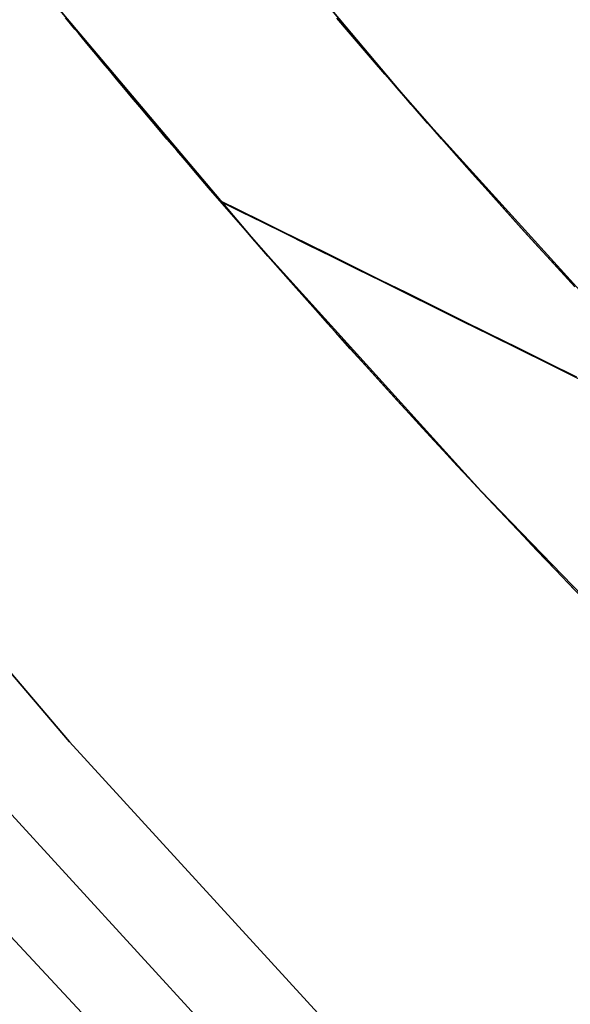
# Model space of a CAD drawing. Header units: millimetres. Extents: x -664 to 605, y -504 to 706.
# Tile 11 of 66: x -144 to -140, y -52 to -45. Entities that reach past the tile are written whole.
import ezdxf

# ---------------------------------------------------------------- set-up
doc = ezdxf.new("R2010")
doc.units = ezdxf.units.MM
doc.layers.add('1', color=7, linetype='Continuous')

# ---------------------------------------------------------------- blocks, each defined once
blk = doc.blocks.new('Bloque 06')
at = {"layer": '1', "color": 29, "true_color": 0x4d342b}
for p, q in [((48.6588, -55.4996, 613.8297), (46.601, -57.3014, 613.8297)), ((46.601, -57.3014, 613.8297), (48.6588, -55.4996, 613.8297)), ((46.601, -57.3014, 613.8297), (44.4818, -59.0305, 613.8297)), ((44.4818, -59.0305, 613.8297), (46.601, -57.3014, 613.8297)), ((47.0259, -57.8097, 612.6328), (44.8902, -59.5522, 612.6328)), ((45.1133, -60.1156, 611.5833), (47.1471, -58.4908, 611.5504)), ((45.1133, -60.1156, 611.5833), (47.1471, -58.4908, 611.5504))]:
    blk.add_line(p, q, dxfattribs=at)
blk = doc.blocks.new('Bloque 08')
at = {"layer": '1', "color": 250, "true_color": 0x111111}
for p, q in [((46.6064, -50.813, 595.6649), (44.8248, -52.3914, 595.6649)), ((46.6064, -50.813, 594.1649), (44.8248, -52.3914, 594.1649)), ((44.8248, -52.3914, 532.927), (46.6064, -50.813, 532.927)), ((46.6064, -50.813, 594.1649), (44.8248, -52.3914, 594.1649)), ((44.8248, -52.3914, 598.4648), (46.6064, -50.813, 598.4648)), ((46.6064, -50.813, 598.4648), (44.8248, -52.3914, 598.4648)), ((44.8248, -52.3914, 595.6649), (46.6064, -50.813, 595.6649)), ((46.6064, -50.813, 597.0649), (44.8248, -52.3914, 597.0649)), ((46.6064, -50.813, 532.927), (44.8248, -52.3914, 532.927)), ((45.3431, -51.9435, 579.1276), (45.4409, -51.8579, 578.9832)), ((45.4409, -51.8579, 578.9832), (45.3431, -51.9435, 579.1276)), ((45.4461, -51.8534, 544.936), (45.3486, -51.9387, 544.7922)), ((45.3486, -51.9387, 544.7922), (45.4461, -51.8534, 544.936)), ((45.2433, -52.0304, 579.268), (45.3431, -51.9435, 579.1276)), ((45.3431, -51.9435, 579.1276), (45.2433, -52.0304, 579.268)), ((45.3486, -51.9387, 544.7922), (45.2492, -52.0253, 544.6522)), ((45.2492, -52.0253, 544.6522), (45.3486, -51.9387, 544.7922)), ((45.7999, -53.5312, 532.927), (47.6203, -51.9185, 532.927)), ((47.6203, -51.9185, 598.4648), (45.7999, -53.5312, 598.4648)), ((47.6203, -51.9185, 598.4648), (45.7999, -53.5312, 598.4648)), ((47.6203, -51.9185, 532.927), (45.7999, -53.5312, 532.927)), ((45.1417, -52.1186, 579.4044), (45.2433, -52.0304, 579.268)), ((45.2433, -52.0304, 579.268), (45.1417, -52.1186, 579.4044)), ((45.2492, -52.0253, 544.6522), (45.148, -52.1132, 544.5164)), ((45.148, -52.1132, 544.5164), (45.2492, -52.0253, 544.6522)), ((45.0385, -52.2079, 579.5366), (45.1417, -52.1186, 579.4044)), ((45.1417, -52.1186, 579.4044), (45.0385, -52.2079, 579.5366)), ((45.148, -52.1132, 544.5164), (45.0451, -52.2021, 544.3846)), ((45.0451, -52.2021, 544.3846), (45.148, -52.1132, 544.5164)), ((47.332, -52.1815, 575.1089), (47.3535, -52.162, 574.9121)), ((47.332, -52.1815, 575.1089), (47.3535, -52.162, 574.9121)), ((47.3553, -52.1603, 549.0093), (47.3346, -52.1791, 548.8165)), ((47.3553, -52.1603, 549.0093), (47.3346, -52.1791, 548.8165)), ((47.3535, -52.162, 574.9121), (47.3711, -52.146, 574.7157)), ((47.3535, -52.162, 574.9121), (47.3711, -52.146, 574.7157)), ((47.3722, -52.145, 549.2019), (47.3553, -52.1603, 549.0093)), ((47.3722, -52.145, 549.2019), (47.3553, -52.1603, 549.0093)), ((47.3711, -52.146, 574.7157), (47.3846, -52.1337, 574.5196)), ((47.3711, -52.146, 574.7157), (47.3846, -52.1337, 574.5196)), ((44.9254, -52.3052, 579.6745), (45.0385, -52.2079, 579.5366)), ((45.0385, -52.2079, 579.5366), (44.9254, -52.3052, 579.6745)), ((45.0451, -52.2021, 544.3846), (44.9325, -52.2991, 544.2472)), ((44.9325, -52.2991, 544.2472), (45.0451, -52.2021, 544.3846)), ((47.2431, -52.262, 575.6979), (47.2768, -52.2315, 575.502)), ((47.2431, -52.262, 575.6979), (47.2768, -52.2315, 575.502)), ((47.2814, -52.2273, 548.4311), (47.2489, -52.2567, 548.2389)), ((47.2814, -52.2273, 548.4311), (47.2489, -52.2567, 548.2389)), ((47.2768, -52.2315, 575.502), (47.3064, -52.2047, 575.3055)), ((47.2768, -52.2315, 575.502), (47.3064, -52.2047, 575.3055)), ((47.31, -52.2015, 548.6237), (47.2814, -52.2273, 548.4311)), ((47.31, -52.2015, 548.6237), (47.2814, -52.2273, 548.4311)), ((47.3064, -52.2047, 575.3055), (47.332, -52.1815, 575.1089)), ((47.3064, -52.2047, 575.3055), (47.332, -52.1815, 575.1089)), ((47.3346, -52.1791, 548.8165), (47.31, -52.2015, 548.6237)), ((47.3346, -52.1791, 548.8165), (47.31, -52.2015, 548.6237)), ((44.8088, -52.4051, 579.8098), (44.9254, -52.3052, 579.6745)), ((44.9254, -52.3052, 579.6745), (44.8088, -52.4051, 579.8098)), ((44.9325, -52.2991, 544.2472), (44.8163, -52.3987, 544.1123)), ((44.8163, -52.3987, 544.1123), (44.9325, -52.2991, 544.2472)), ((47.1634, -52.3339, 576.0874), (47.2053, -52.2962, 575.8931)), ((47.1634, -52.3339, 576.0874), (47.2053, -52.2962, 575.8931)), ((47.2124, -52.2897, 548.0474), (47.1721, -52.3261, 547.8567)), ((47.2124, -52.2897, 548.0474), (47.1721, -52.3261, 547.8567)), ((47.2053, -52.2962, 575.8931), (47.2431, -52.262, 575.6979)), ((47.2053, -52.2962, 575.8931), (47.2431, -52.262, 575.6979)), ((47.2489, -52.2567, 548.2389), (47.2124, -52.2897, 548.0474)), ((47.2489, -52.2567, 548.2389), (47.2124, -52.2897, 548.0474)), ((47.0678, -52.4199, 576.4722), (47.1176, -52.3752, 576.2805)), ((47.0678, -52.4199, 576.4722), (47.1176, -52.3752, 576.2805)), ((47.1279, -52.3659, 547.6671), (47.0799, -52.409, 547.4788)), ((47.1279, -52.3659, 547.6671), (47.0799, -52.409, 547.4788)), ((47.1176, -52.3752, 576.2805), (47.1634, -52.3339, 576.0874)), ((47.1176, -52.3752, 576.2805), (47.1634, -52.3339, 576.0874)), ((47.1721, -52.3261, 547.8567), (47.1279, -52.3659, 547.6671)), ((47.1721, -52.3261, 547.8567), (47.1279, -52.3659, 547.6671)), ((44.8248, -52.3914, 595.6649), (42.9897, -53.9074, 595.6649)), ((44.8248, -52.3914, 594.1649), (42.9897, -53.9074, 594.1649)), ((42.9897, -53.9074, 532.927), (44.8248, -52.3914, 532.927)), ((44.8248, -52.3914, 594.1649), (42.9897, -53.9074, 594.1649)), ((42.9897, -53.9074, 598.4648), (44.8248, -52.3914, 598.4648)), ((44.8248, -52.3914, 598.4648), (42.9897, -53.9074, 598.4648)), ((42.9897, -53.9074, 595.6649), (44.8248, -52.3914, 595.6649)), ((44.8248, -52.3914, 597.0649), (42.9897, -53.9074, 597.0649)), ((44.8248, -52.3914, 532.927), (42.9897, -53.9074, 532.927)), ((44.6887, -52.5075, 579.9424), (44.8088, -52.4051, 579.8098)), ((44.8088, -52.4051, 579.8098), (44.6887, -52.5075, 579.9424)), ((44.8163, -52.3987, 544.1123), (44.6966, -52.5009, 543.9802)), ((44.6966, -52.5009, 543.9802), (44.8163, -52.3987, 544.1123)), ((47.0282, -52.4555, 547.292), (46.9727, -52.5052, 547.107)), ((47.0282, -52.4555, 547.292), (46.9727, -52.5052, 547.107)), ((47.0142, -52.468, 576.6623), (47.0678, -52.4199, 576.4722)), ((47.0142, -52.468, 576.6623), (47.0678, -52.4199, 576.4722)), ((47.0799, -52.409, 547.4788), (47.0282, -52.4555, 547.292)), ((47.0799, -52.409, 547.4788), (47.0282, -52.4555, 547.292)), ((44.5652, -52.6124, 580.072), (44.6887, -52.5075, 579.9424)), ((44.6887, -52.5075, 579.9424), (44.5652, -52.6124, 580.072)), ((44.6966, -52.5009, 543.9802), (44.5735, -52.6054, 543.851)), ((44.5735, -52.6054, 543.851), (44.6966, -52.5009, 543.9802)), ((46.8953, -52.5743, 577.037), (46.9567, -52.5195, 576.8507)), ((46.8953, -52.5743, 577.037), (46.9567, -52.5195, 576.8507)), ((46.9727, -52.5052, 547.107), (46.9135, -52.5581, 546.9238)), ((46.9727, -52.5052, 547.107), (46.9135, -52.5581, 546.9238)), ((46.9567, -52.5195, 576.8507), (47.0142, -52.468, 576.6623)), ((46.9567, -52.5195, 576.8507), (47.0142, -52.468, 576.6623)), ((46.8302, -52.6323, 577.2211), (46.8953, -52.5743, 577.037)), ((46.8302, -52.6323, 577.2211), (46.8953, -52.5743, 577.037)), ((46.9135, -52.5581, 546.9238), (46.8507, -52.6141, 546.7427)), ((46.9135, -52.5581, 546.9238), (46.8507, -52.6141, 546.7427)), ((44.4384, -52.7196, 580.1986), (44.5652, -52.6124, 580.072)), ((44.5652, -52.6124, 580.072), (44.4384, -52.7196, 580.1986)), ((44.5735, -52.6054, 543.851), (44.4471, -52.7122, 543.7249)), ((44.4471, -52.7122, 543.7249), (44.5735, -52.6054, 543.851)), ((46.7843, -52.6731, 546.5638), (46.7144, -52.7351, 546.3873)), ((46.7843, -52.6731, 546.5638), (46.7144, -52.7351, 546.3873)), ((46.7614, -52.6934, 577.4029), (46.8302, -52.6323, 577.2211)), ((46.7614, -52.6934, 577.4029), (46.8302, -52.6323, 577.2211)), ((46.8507, -52.6141, 546.7427), (46.7843, -52.6731, 546.5638)), ((46.8507, -52.6141, 546.7427), (46.7843, -52.6731, 546.5638)), ((44.3084, -52.8289, 580.3218), (44.4384, -52.7196, 580.1986)), ((44.4384, -52.7196, 580.1986), (44.3084, -52.8289, 580.3218)), ((44.4471, -52.7122, 543.7249), (44.3175, -52.8212, 543.6021)), ((44.3175, -52.8212, 543.6021), (44.4471, -52.7122, 543.7249)), ((46.7144, -52.7351, 546.3873), (46.6412, -52.7999, 546.2134)), ((46.7144, -52.7351, 546.3873), (46.6412, -52.7999, 546.2134)), ((46.6891, -52.7575, 577.5823), (46.7614, -52.6934, 577.4029)), ((46.6891, -52.7575, 577.5823), (46.7614, -52.6934, 577.4029)), ((46.6412, -52.7999, 546.2134), (46.5647, -52.8673, 546.0422)), ((46.6412, -52.7999, 546.2134), (46.5647, -52.8673, 546.0422)), ((46.6132, -52.8245, 577.7589), (46.6891, -52.7575, 577.5823)), ((46.6132, -52.8245, 577.7589), (46.6891, -52.7575, 577.5823)), ((44.1752, -52.9403, 580.4414), (44.3084, -52.8289, 580.3218)), ((44.3084, -52.8289, 580.3218), (44.1752, -52.9403, 580.4414)), ((44.3175, -52.8212, 543.6021), (44.1848, -52.9323, 543.4829)), ((44.1848, -52.9323, 543.4829), (44.3175, -52.8212, 543.6021)), ((46.5647, -52.8673, 546.0422), (46.485, -52.9374, 545.8738)), ((46.5647, -52.8673, 546.0422), (46.485, -52.9374, 545.8738)), ((46.534, -52.8943, 577.9327), (46.6132, -52.8245, 577.7589)), ((46.534, -52.8943, 577.9327), (46.6132, -52.8245, 577.7589)), ((44.039, -53.0537, 580.5574), (44.1752, -52.9403, 580.4414)), ((44.1752, -52.9403, 580.4414), (44.039, -53.0537, 580.5574)), ((44.1848, -52.9323, 543.4829), (44.0491, -53.0453, 543.3673)), ((44.0491, -53.0453, 543.3673), (44.1848, -52.9323, 543.4829)), ((46.485, -52.9374, 545.8738), (46.4024, -53.0099, 545.7086)), ((46.485, -52.9374, 545.8738), (46.4024, -53.0099, 545.7086)), ((46.4516, -52.9667, 578.1035), (46.534, -52.8943, 577.9327)), ((46.4516, -52.9667, 578.1035), (46.534, -52.8943, 577.9327)), ((46.4024, -53.0099, 545.7086), (46.3168, -53.0847, 545.5465)), ((46.4024, -53.0099, 545.7086), (46.3168, -53.0847, 545.5465)), ((46.366, -53.0417, 578.2712), (46.4516, -52.9667, 578.1035)), ((46.366, -53.0417, 578.2712), (46.4516, -52.9667, 578.1035)), ((43.8999, -53.1689, 580.6694), (44.039, -53.0537, 580.5574)), ((44.039, -53.0537, 580.5574), (43.8999, -53.1689, 580.6694)), ((44.0491, -53.0453, 543.3673), (43.9105, -53.1601, 543.2557)), ((43.9105, -53.1601, 543.2557), (44.0491, -53.0453, 543.3673)), ((46.3168, -53.0847, 545.5465), (46.2283, -53.1617, 545.3878)), ((46.3168, -53.0847, 545.5465), (46.2283, -53.1617, 545.3878)), ((46.2773, -53.119, 578.4354), (46.366, -53.0417, 578.2712)), ((46.2773, -53.119, 578.4354), (46.366, -53.0417, 578.2712)), ((43.7579, -53.2857, 580.7775), (43.8999, -53.1689, 580.6694)), ((43.8999, -53.1689, 580.6694), (43.7579, -53.2857, 580.7775)), ((43.9105, -53.1601, 543.2557), (43.769, -53.2766, 543.148)), ((43.769, -53.2766, 543.148), (43.9105, -53.1601, 543.2557)), ((46.2283, -53.1617, 545.3878), (46.1372, -53.2408, 545.2326)), ((46.2283, -53.1617, 545.3878), (46.1372, -53.2408, 545.2326)), ((46.1858, -53.1987, 578.5962), (46.2773, -53.119, 578.4354)), ((46.1858, -53.1987, 578.5962), (46.2773, -53.119, 578.4354)), ((46.1372, -53.2408, 545.2326), (46.0436, -53.3218, 545.0811)), ((46.1372, -53.2408, 545.2326), (46.0436, -53.3218, 545.0811)), ((46.0915, -53.2804, 578.7533), (46.1858, -53.1987, 578.5962)), ((46.0915, -53.2804, 578.7533), (46.1858, -53.1987, 578.5962)), ((43.6133, -53.4041, 580.8814), (43.7579, -53.2857, 580.7775)), ((43.7579, -53.2857, 580.7775), (43.6133, -53.4041, 580.8814)), ((43.769, -53.2766, 543.148), (43.625, -53.3946, 543.0445)), ((43.625, -53.3946, 543.0445), (43.769, -53.2766, 543.148)), ((46.0862, -53.2849, 578.762), (45.9288, -53.336, 578.9745)), ((45.9376, -53.3285, 544.9502), (46.0948, -53.2775, 545.1628)), ((45.9946, -53.364, 578.9067), (46.0915, -53.2804, 578.7533)), ((45.9946, -53.364, 578.9067), (46.0915, -53.2804, 578.7533)), ((45.6034, -53.4372, 544.5422), (45.7738, -53.3818, 544.7433)), ((45.9288, -53.336, 578.9745), (45.7647, -53.3893, 579.1814)), ((45.7738, -53.3818, 544.7433), (45.9376, -53.3285, 544.9502)), ((45.8953, -53.4494, 579.0562), (45.9946, -53.364, 578.9067)), ((45.8953, -53.4494, 579.0562), (45.9946, -53.364, 578.9067)), ((46.0436, -53.3218, 545.0811), (45.9477, -53.4044, 544.9332)), ((46.0436, -53.3218, 545.0811), (45.9477, -53.4044, 544.9332)), ((43.4662, -53.524, 580.981), (43.6133, -53.4041, 580.8814)), ((43.6133, -53.4041, 580.8814), (43.4662, -53.524, 580.981)), ((43.625, -53.3946, 543.0445), (43.4783, -53.5141, 542.9452)), ((43.4783, -53.5141, 542.9452), (43.625, -53.3946, 543.0445)), ((45.5941, -53.4448, 579.3823), (45.4172, -53.5022, 579.5771)), ((45.4266, -53.4946, 544.3474), (45.6034, -53.4372, 544.5422)), ((45.7647, -53.3893, 579.1814), (45.5941, -53.4448, 579.3823)), ((45.7938, -53.5364, 579.2017), (45.8953, -53.4494, 579.0562)), ((45.7938, -53.5364, 579.2017), (45.8953, -53.4494, 579.0562)), ((45.9477, -53.4044, 544.9332), (45.8496, -53.4887, 544.7892)), ((45.9477, -53.4044, 544.9332), (45.8496, -53.4887, 544.7892)), ((45.4172, -53.5022, 579.5771), (45.2342, -53.5617, 579.7656)), ((45.2438, -53.554, 544.1589), (45.4266, -53.4946, 544.3474)), ((45.8496, -53.4887, 544.7892), (45.7495, -53.5743, 544.6491)), ((45.8496, -53.4887, 544.7892), (45.7495, -53.5743, 544.6491)), ((43.925, -55.0802, 532.927), (45.7999, -53.5312, 532.927)), ((45.7999, -53.5312, 598.4648), (43.925, -55.0802, 598.4648)), ((45.7999, -53.5312, 598.4648), (43.925, -55.0802, 598.4648)), ((45.7999, -53.5312, 532.927), (43.925, -55.0802, 532.927)), ((45.2342, -53.5617, 579.7656), (45.0453, -53.6231, 579.9475)), ((45.055, -53.6153, 543.9769), (45.2438, -53.554, 544.1589)), ((45.7495, -53.5743, 544.6491), (45.6477, -53.6611, 544.513)), ((45.7495, -53.5743, 544.6491), (45.6477, -53.6611, 544.513)), ((45.6903, -53.6248, 579.3432), (45.7938, -53.5364, 579.2017)), ((45.6903, -53.6248, 579.3432), (45.7938, -53.5364, 579.2017)), ((45.0453, -53.6231, 579.9475), (44.8506, -53.6863, 580.1227)), ((44.8605, -53.6785, 543.8018), (45.055, -53.6153, 543.9769)), ((45.6477, -53.6611, 544.513), (45.5441, -53.749, 544.3812)), ((45.6477, -53.6611, 544.513), (45.5441, -53.749, 544.3812)), ((45.5849, -53.7145, 579.4804), (45.6903, -53.6248, 579.3432)), ((45.5849, -53.7145, 579.4804), (45.6903, -53.6248, 579.3432)), ((44.8506, -53.6863, 580.1227), (44.6505, -53.7514, 580.2909)), ((44.6604, -53.7435, 543.6336), (44.8605, -53.6785, 543.8018)), ((45.4778, -53.8052, 579.6134), (45.5849, -53.7145, 579.4804)), ((45.4778, -53.8052, 579.6134), (45.5849, -53.7145, 579.4804)), ((44.2449, -53.8786, 543.319), (44.4552, -53.8102, 543.4726)), ((44.6505, -53.7514, 580.2909), (44.4452, -53.8181, 580.4519)), ((44.4552, -53.8102, 543.4726), (44.6604, -53.7435, 543.6336)), ((45.3648, -53.9004, 579.747), (45.4778, -53.8052, 579.6134)), ((45.3648, -53.9004, 579.747), (45.4778, -53.8052, 579.6134)), ((45.5441, -53.749, 544.3812), (45.4311, -53.8446, 544.244)), ((45.5441, -53.749, 544.3812), (45.4311, -53.8446, 544.244)), ((44.0297, -53.9485, 543.1729), (44.2449, -53.8786, 543.319)), ((44.4452, -53.8181, 580.4519), (44.2348, -53.8864, 580.6056)), ((45.4311, -53.8446, 544.244), (45.3145, -53.9427, 544.1093)), ((45.4311, -53.8446, 544.244), (45.3145, -53.9427, 544.1093)), ((43.8101, -54.0198, 543.0344), (44.0297, -53.9485, 543.1729)), ((44.2348, -53.8864, 580.6056), (44.0196, -53.9564, 580.7518)), ((45.3145, -53.9427, 544.1093), (45.1944, -54.0434, 543.9774)), ((45.3145, -53.9427, 544.1093), (45.1944, -54.0434, 543.9774)), ((45.2484, -53.9982, 579.8781), (45.3648, -53.9004, 579.747)), ((45.2484, -53.9982, 579.8781), (45.3648, -53.9004, 579.747)), ((43.5861, -54.0926, 542.9039), (43.8101, -54.0198, 543.0344)), ((44.0196, -53.9564, 580.7518), (43.7999, -54.0277, 580.8903)), ((45.1287, -54.0983, 580.0065), (45.2484, -53.9982, 579.8781)), ((45.1287, -54.0983, 580.0065), (45.2484, -53.9982, 579.8781)), ((43.3581, -54.1667, 542.7813), (43.5861, -54.0926, 542.9039)), ((43.7999, -54.0277, 580.8903), (43.5759, -54.1005, 581.021)), ((45.1944, -54.0434, 543.9774), (45.0709, -54.1464, 543.8484)), ((45.1944, -54.0434, 543.9774), (45.0709, -54.1464, 543.8484)), ((43.5759, -54.1005, 581.021), (43.3478, -54.1746, 581.1437)), ((45.0709, -54.1464, 543.8484), (44.9441, -54.2517, 543.7225)), ((45.0709, -54.1464, 543.8484), (44.9441, -54.2517, 543.7225)), ((45.0056, -54.2008, 580.1321), (45.1287, -54.0983, 580.0065)), ((45.0056, -54.2008, 580.1321), (45.1287, -54.0983, 580.0065)), ((44.8793, -54.3054, 580.2547), (45.0056, -54.2008, 580.1321)), ((44.8793, -54.3054, 580.2547), (45.0056, -54.2008, 580.1321)), ((44.7498, -54.4121, 580.374), (44.8793, -54.3054, 580.2547)), ((44.7498, -54.4121, 580.374), (44.8793, -54.3054, 580.2547)), ((44.9441, -54.2517, 543.7225), (44.8141, -54.3592, 543.5999)), ((44.9441, -54.2517, 543.7225), (44.8141, -54.3592, 543.5999)), ((44.8141, -54.3592, 543.5999), (44.681, -54.4686, 543.4808)), ((44.8141, -54.3592, 543.5999), (44.681, -54.4686, 543.4808)), ((44.6174, -54.5208, 580.49), (44.7498, -54.4121, 580.374)), ((44.6174, -54.5208, 580.49), (44.7498, -54.4121, 580.374)), ((44.482, -54.6313, 580.6023), (44.6174, -54.5208, 580.49)), ((44.482, -54.6313, 580.6023), (44.6174, -54.5208, 580.49)), ((44.681, -54.4686, 543.4808), (44.5449, -54.58, 543.3654)), ((44.681, -54.4686, 543.4808), (44.5449, -54.58, 543.3654)), ((44.5449, -54.58, 543.3654), (44.4058, -54.6932, 543.2539)), ((44.5449, -54.58, 543.3654), (44.4058, -54.6932, 543.2539)), ((44.3437, -54.7436, 580.7109), (44.482, -54.6313, 580.6023)), ((44.3437, -54.7436, 580.7109), (44.482, -54.6313, 580.6023)), ((44.4058, -54.6932, 543.2539), (44.2639, -54.8081, 543.1464)), ((44.4058, -54.6932, 543.2539), (44.2639, -54.8081, 543.1464)), ((44.2028, -54.8574, 580.8155), (44.3437, -54.7436, 580.7109)), ((44.2028, -54.8574, 580.8155), (44.3437, -54.7436, 580.7109)), ((44.0593, -54.9728, 580.9162), (44.2028, -54.8574, 580.8155)), ((44.0593, -54.9728, 580.9162), (44.2028, -54.8574, 580.8155)), ((44.2639, -54.8081, 543.1464), (44.1194, -54.9245, 543.043)), ((44.2639, -54.8081, 543.1464), (44.1194, -54.9245, 543.043)), ((44.1194, -54.9245, 543.043), (43.9723, -55.0423, 542.9438)), ((44.1194, -54.9245, 543.043), (43.9723, -55.0423, 542.9438)), ((43.9133, -55.0894, 581.0127), (44.0593, -54.9728, 580.9162)), ((43.9133, -55.0894, 581.0127), (44.0593, -54.9728, 580.9162)), ((41.9976, -56.5635, 532.927), (43.925, -55.0802, 532.927)), ((43.925, -55.0802, 598.4648), (41.9976, -56.5635, 598.4648)), ((43.925, -55.0802, 598.4648), (41.9976, -56.5635, 598.4648)), ((43.925, -55.0802, 532.927), (41.9976, -56.5635, 532.927)), ((43.765, -55.2073, 581.1049), (43.9133, -55.0894, 581.0127)), ((43.765, -55.2073, 581.1049), (43.9133, -55.0894, 581.0127)), ((43.9723, -55.0423, 542.9438), (43.8229, -55.1614, 542.849)), ((43.9723, -55.0423, 542.9438), (43.8229, -55.1614, 542.849)), ((43.8229, -55.1614, 542.849), (43.6712, -55.2816, 542.7587)), ((43.8229, -55.1614, 542.849), (43.6712, -55.2816, 542.7587)), ((43.6146, -55.3262, 581.1929), (43.765, -55.2073, 581.1049)), ((43.6146, -55.3262, 581.1929), (43.765, -55.2073, 581.1049)), ((43.6712, -55.2816, 542.7587), (43.5174, -55.4027, 542.6729)), ((43.6712, -55.2816, 542.7587), (43.5174, -55.4027, 542.6729)), ((43.4621, -55.4461, 581.2763), (43.6146, -55.3262, 581.1929)), ((43.4621, -55.4461, 581.2763), (43.6146, -55.3262, 581.1929)), ((43.3078, -55.5667, 581.3552), (43.4621, -55.4461, 581.2763)), ((43.3078, -55.5667, 581.3552), (43.4621, -55.4461, 581.2763)), ((43.5174, -55.4027, 542.6729), (43.3616, -55.5247, 542.5918)), ((43.5174, -55.4027, 542.6729), (43.3616, -55.5247, 542.5918)), ((43.1516, -55.6881, 581.4294), (43.3078, -55.5667, 581.3552)), ((43.1516, -55.6881, 581.4294), (43.3078, -55.5667, 581.3552)), ((43.3616, -55.5247, 542.5918), (43.204, -55.6475, 542.5155)), ((43.3616, -55.5247, 542.5918), (43.204, -55.6475, 542.5155)), ((43.204, -55.6475, 542.5155), (43.0447, -55.7708, 542.4441)), ((43.204, -55.6475, 542.5155), (43.0447, -55.7708, 542.4441))]:
    blk.add_line(p, q, dxfattribs=at)
blk = doc.blocks.new('33451_ 33451WP_ - FAN-464261-_3D_')
at = {"layer": '1', "color": 250, "true_color": 0x111111}
blk.add_blockref('Bloque 08', (0, 0), dxfattribs=at)
at = {"layer": '1', "color": 29, "true_color": 0x4d342b}
blk.add_blockref('Bloque 06', (0, 0), dxfattribs=at)
blk = doc.blocks.new('Product')
at = {"layer": '1'}
blk.add_blockref('33451_ 33451WP_ - FAN-464261-_3D_', (0, 0), dxfattribs=at)

msp = doc.modelspace()

# ---------------------------------------------------------------- block references
at = {"layer": '1', "extrusion": (0, 0, -1), "rotation": 8.321257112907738}
msp.add_blockref('Product', (89.1881, 0, -639.2), dxfattribs=at)

doc.saveas('drawing.dxf')
